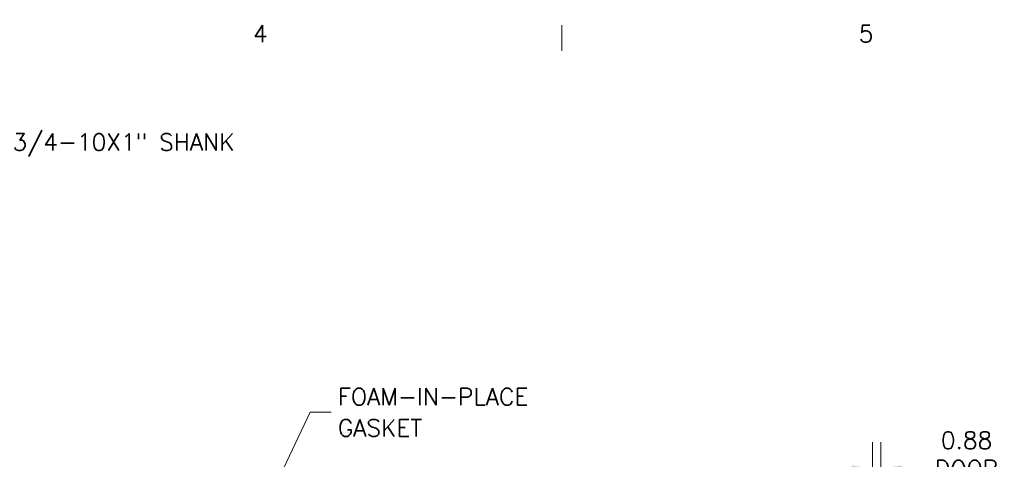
# Model space of a CAD drawing. Header units: inches. Extents: x 3 to 388, y 9 to 244.
# Tile 37 of 53: x 202 to 308, y 195 to 242. Entities that reach past the tile are written whole.
import ezdxf

# ---------------------------------------------------------------- set-up
doc = ezdxf.new("R2010")
doc.units = ezdxf.units.IN
doc.header["$LTSCALE"] = 23
doc.header["$MEASUREMENT"] = 0
doc.layers.get('0').update_dxf_attribs({"lineweight": 0})
for name, color, linetype, lineweight in [('Border (ANSI)', 7, 'Continuous', 5), ('Dimension (ANSI)', 7, 'Continuous', 5), ('Symbol (ANSI)', 7, 'Continuous', 5)]:
    doc.layers.add(name, color=color, linetype=linetype, lineweight=lineweight)
doc.styles.add('Note Text (ANSI)', font='RomanS.shx')
doc.styles.add('ROMANS', font='romans.shx')
doc.dimstyles.new('Default (ANSI)', dxfattribs={"dimscale": 23, "dimtxt": 0.08, "dimasz": 0.098425, "dimexe": 0.125, "dimexo": 0.0625, "dimgap": 0.031496, "dimtad": 0, "dimtih": 1, "dimtoh": 1, "dimrnd": 1e-08, "dimzin": 0, "dimdsep": 46, "dimtxsty": 'ROMANS', "dimcen": 0.09, "dimdle": 0.393701, "dimclrd": 256, "dimclre": 256, "dimclrt": 256, "dimadec": 0, "dimazin": 0, "dimtfac": 1.25, "dimtofl": 0, "dimtmove": 0, "dimatfit": 3, "dimfxl": 0, "dimtolj": 1, "dimtzin": 0, "dimlwd": -1, "dimlwe": -1, "dimarcsym": 0})
doc.dimstyles.new('Default (ANSI)$7', dxfattribs={"dimscale": 23, "dimtxt": 0.08, "dimasz": 0.098425, "dimexe": 0.125, "dimexo": 0.0625, "dimgap": 0.031496, "dimtad": 0, "dimtih": 1, "dimtoh": 1, "dimrnd": 1e-08, "dimzin": 0, "dimdsep": 46, "dimtxsty": 'ROMANS', "dimcen": 0.09, "dimdle": 0.393701, "dimclrd": 256, "dimclre": 256, "dimclrt": 256, "dimadec": 0, "dimazin": 0, "dimtfac": 1.25, "dimtofl": 0, "dimtmove": 0, "dimatfit": 3, "dimfxl": 0, "dimtolj": 1, "dimtzin": 0, "dimlwd": -1, "dimlwe": -1, "dimarcsym": 0})

# ---------------------------------------------------------------- blocks, each defined once
blk = doc.blocks.new('Borders Default Border')
at = {"layer": 'Border (ANSI)'}
blk.add_line((11.3333, 10.38), (11.3333, 10.5), dxfattribs=at)
at = {"layer": 'Border (ANSI)', "char_height": 0.08, "attachment_point": 7, "style": 'Note Text (ANSI)'}
for s, insert in [('4', (9.8883, 10.42)), ('5', (12.7226, 10.4192))]:
    blk.add_mtext(s, dxfattribs=dict(at, insert=insert))
blk = doc.blocks.new('*D27')
at = {"layer": 'Defpoints', "color": 0}
for p in [(294.98, 193.74), (294.11, 179.63), (294.98, 179.65)]:
    blk.add_point(p, dxfattribs=at)
at = {"layer": 'Dimension (ANSI)'}
for p, q in [((294.11, 181.06), (294.11, 196.61)), ((294.98, 181.08), (294.98, 196.61)), ((291.84, 193.74), (289.58, 193.74)), ((297.24, 193.74), (299.51, 193.74))]:
    blk.add_line(p, q, dxfattribs=at)
for points in [[(291.84, 194.11), (291.84, 193.36), (294.11, 193.74)], [(297.24, 194.11), (297.24, 193.36), (294.98, 193.74)]]:
    blk.add_solid(points, dxfattribs=at)
at = {"layer": 'Dimension (ANSI)', "insert": (304.22, 193.74), "char_height": 1.84, "attachment_point": 5, "style": 'ROMANS'}
blk.add_mtext('\\A1;0.88\\PDOOR\\PDEPTH', dxfattribs=at)

msp = doc.modelspace()

# ---------------------------------------------------------------- block references
at = {"xscale": 23, "yscale": 23, "zscale": 23}
msp.add_blockref('Borders Default Border', (0, 0), dxfattribs=at)

# ---------------------------------------------------------------- texts
at = {"layer": 'Symbol (ANSI)', "char_height": 1.84, "attachment_point": 4, "line_spacing_factor": 1.093904, "style": 'ROMANS'}
for s, insert, width in [('{\\fRomanS|b0|i0;\\H1.8400;EYEBOLT,SS,3/4-10X1" SHANK\\P\\fromans|b0|i0;\\H1.8400;(2 PL.)}', (186.4128, 226.9169), 45.069713), ('{\\fRomanS|b0|i0;\\H1.8400;FOAM-IN-PLACE\\PGASKET}', (236.5585, 199.8192), 23.545241)]:
    msp.add_mtext(s, dxfattribs=dict(at, insert=insert, width=width))

# ---------------------------------------------------------------- dimensions: what is measured, and where the dimension line sits
at = {"layer": 'Dimension (ANSI)'}
dim = msp.add_linear_dim(base=(294.9809010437, 193.7351742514), p1=(294.1059010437, 179.6255719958), p2=(294.9809010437, 179.6457734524), text='<>\\PDOOR\\PDEPTH', dimstyle='Default (ANSI)', override={"dimtih": 0, "dimtoh": 0, "dimdec": 2, "dimtp": 0, "dimtm": 0, "dimtdec": 2, "dimatfit": 1}, dxfattribs=at)
dim.commit()
dim.dimension.update_dxf_attribs({"geometry": '*D27', "text_midpoint": (304.2195360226, 193.7351742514), "dimtype": 160})

# ---------------------------------------------------------------- leaders
at = {"layer": 'Symbol (ANSI)', "annotation_type": 0, "has_hookline": 1, "hookline_direction": 0}
for points, text_width in [([(179.6165, 223.0774), (183.4246, 226.9169), (185.6884, 226.9169)], 43.9182), ([(223.9704, 179.4967), (233.5703, 199.8192), (235.8341, 199.8192)], 22.7655)]:
    msp.add_leader(points, dimstyle='Default (ANSI)$7', override={"dimtad": 0}, dxfattribs=dict(at, text_width=text_width))

doc.saveas('drawing.dxf')
